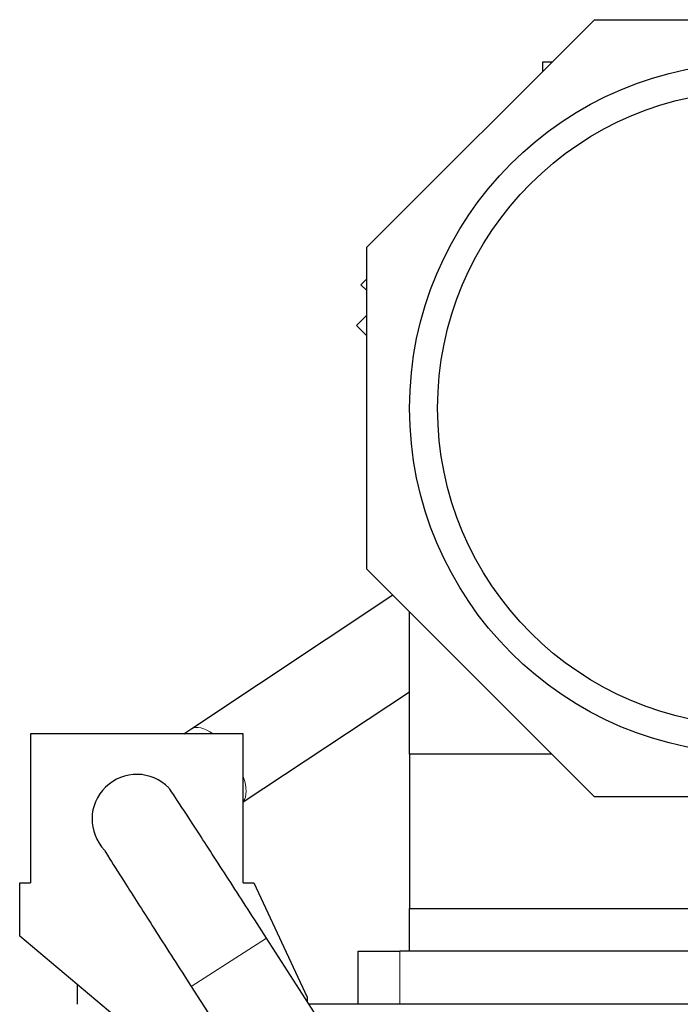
# Model space of a CAD drawing. Header units: inches. Extents: x 0 to 23760, y -13 to 16800.
# Tile 194 of 247: x 14445 to 14756, y 14640 to 15102. Entities that reach past the tile are written whole.
import ezdxf

# ---------------------------------------------------------------- set-up
doc = ezdxf.new("R2010")
doc.units = ezdxf.units.IN
doc.layers.add('254', color=7, linetype='Continuous', true_color=0xffffff)

msp = doc.modelspace()

# ---------------------------------------------------------------- linework, layer by layer
at = {"layer": '254', "color": 2, "linetype": 'Continuous', "lineweight": 25}
for p, q in [((14608.449, 14995.423), (14715.355, 15102.329)), ((14715.355, 15102.329), (14866.543, 15102.329)), ((14695.355, 15082.329), (14690.949, 15082.329)), ((14690.949, 15082.329), (14690.949, 15077.923)), ((14608.449, 14844.235), (14608.449, 14995.423)), ((14605.687, 14977.812), (14608.449, 14980.574)), ((14608.449, 14975.05), (14605.687, 14977.812)), ((14608.45, 14963.604), (14603.566, 14958.72)), ((14603.566, 14958.72), (14608.449, 14953.837)), ((14715.355, 14737.329), (14608.449, 14844.235)), ((14620.73, 14831.951), (14526.271, 14769.194)), ((14628.449, 14757.329), (14628.449, 14824.235)), ((14550.498, 14734.865), (14628.448, 14786.654)), ((14550.497, 14766.829), (14450.497, 14766.829)), ((14450.497, 14766.829), (14450.497, 14696.829)), ((14550.497, 14696.829), (14550.497, 14766.829)), ((14628.725, 14757.329), (14628.462, 14757.329)), ((14866.543, 14737.329), (14715.355, 14737.329)), ((14445.497, 14696.829), (14450.497, 14696.829)), ((14445.497, 14671.829), (14445.497, 14696.829)), ((14550.497, 14696.829), (14555.497, 14696.829)), ((14555.497, 14696.829), (14580.497, 14643.216)), ((14628.449, 14684.829), (14698.556, 14684.829)), ((14628.449, 14664.829), (14628.449, 14684.829)), ((14698.556, 14684.829), (14768.454, 14684.829)), ((14535.497, 14596.31), (14445.497, 14671.829)), ((14703.395, 14450.191), (14561.398, 14670.911)), ((14604.454, 14664.829), (14623.954, 14664.829)), ((14604.454, 14639.829), (14604.454, 14664.829)), ((14772.55, 14664.829), (14623.954, 14664.829)), ((14472.493, 14649.176), (14472.493, 14639.829)), ((14526.076, 14648.188), (14668.073, 14427.468)), ((14580.497, 14643.216), (14580.497, 14641.224)), ((14996.697, 14639.829), (14581.401, 14639.829)), ((14772.55, 14639.829), (14623.954, 14639.829))]:
    msp.add_line(p, q, dxfattribs=at)
at = {"layer": '254', "color": 110, "linetype": 'Continuous', "lineweight": 13}
for p, q in [((14526.076, 14648.188), (14561.398, 14670.911)), ((14623.954, 14664.829), (14623.954, 14639.829))]:
    msp.add_line(p, q, dxfattribs=at)
at = {"layer": '254', "color": 2, "linetype": 'Continuous', "lineweight": 25}
for radius in [162.362, 149.215]:
    msp.add_circle((14790.949, 14919.829), radius, dxfattribs=at)
msp.add_arc((14500.454, 14726.829), 21, 44.17313, 224.1675, dxfattribs=at)
at = {"layer": '254', "color": 110, "linetype": 'Continuous', "lineweight": 13}
for start_param, end_param in [(2.26715, 3.1415927), (0.1446114, 1.0213121)]:
    msp.add_ellipse((14537.892, 14751.702), major_axis=(11.621, -17.491), ratio=0.4381555, start_param=start_param, end_param=end_param, dxfattribs=at)
at = {"layer": '254', "color": 2, "linetype": 'Continuous', "lineweight": 25}
for points, degree in [([(14526.261, 14769.187), (14524.986, 14768.34), (14523.739, 14767.511), (14522.518, 14766.699)], 3), ([(14628.462, 14757.329), (14628.438, 14757.329), (14628.445, 14757.329), (14628.449, 14757.329)], 3), ([(14628.448, 14757.329), (14628.448, 14757.329), (14628.449, 14757.329), (14628.448, 14757.329)], 3), ([(14628.449, 14757.329), (14628.448, 14757.329), (14628.449, 14757.329), (14628.449, 14757.329)], 3), ([(14628.449, 14757.329), (14628.45, 14757.329), (14628.449, 14757.329)], 2), ([(14628.449, 14757.329), (14628.449, 14721.079), (14628.449, 14684.829)], 2), ([(14628.449, 14757.329), (14628.449, 14721.079), (14628.449, 14684.829)], 2)]:
    msp.add_open_spline(points, degree=degree, dxfattribs=at)
for points, knots in [([(14628.449, 14757.329), (14628.446, 14757.329), (14628.448, 14757.329), (14628.449, 14757.329), (14628.449, 14757.329)], [0, 0, 0, 0, 0.9721487, 1, 1, 1, 1]), ([(14628.449, 14757.329), (14628.45, 14757.329), (14628.455, 14757.329), (14628.451, 14757.329), (14628.449, 14757.329), (14628.449, 14757.329)], [0, 0, 0, 0, 0.0518009, 0.9426792, 1, 1, 1, 1]), ([(14628.45, 14757.329), (14628.451, 14757.329), (14628.45, 14757.329), (14628.45, 14757.329), (14628.45, 14757.329)], [0, 0, 0, 0, 0.973122, 1, 1, 1, 1]), ([(14629.016, 14757.329), (14629.01, 14757.329), (14628.915, 14757.329), (14628.822, 14757.329), (14628.725, 14757.329)], [0, 0, 0, 0, 0.0609415, 1, 1, 1, 1]), ([(14629.561, 14757.329), (14629.555, 14757.329), (14629.373, 14757.329), (14629.19, 14757.329), (14629.016, 14757.329)], [0, 0, 0, 0, 0.027801, 1, 1, 1, 1]), ([(14630.669, 14757.329), (14630.659, 14757.329), (14630.29, 14757.329), (14629.922, 14757.329), (14629.561, 14757.329)], [0, 0, 0, 0, 0.0269025, 1, 1, 1, 1]), ([(14695.354, 14757.329), (14684.72, 14757.329), (14668.253, 14757.329), (14648.869, 14757.329), (14638.659, 14757.329), (14633.567, 14757.329), (14631.387, 14757.329), (14630.669, 14757.329)], [0, 0, 0, 0, 0.4931888, 0.763734, 0.8990066, 0.9666429, 1, 1, 1, 1]), ([(14561.398, 14670.911), (14555.412, 14680.214), (14544.245, 14697.537), (14529.031, 14721.039), (14518.515, 14737.146), (14515.847, 14741.077), (14515.524, 14741.455)], [0, 0, 0, 0, 0.2452442, 0.493776, 0.7455448, 1, 1, 1, 1]), ([(14485.362, 14712.208), (14485.352, 14712.111), (14487.044, 14709.273), (14495.596, 14695.748), (14509.472, 14674.033), (14520.172, 14657.367), (14526.076, 14648.188)], [0, 0, 0, 0, 0.2294546, 0.4828102, 0.7396597, 1, 1, 1, 1])]:
    msp.add_open_spline(points, degree=3, knots=knots, dxfattribs=at)

doc.saveas('drawing.dxf')
